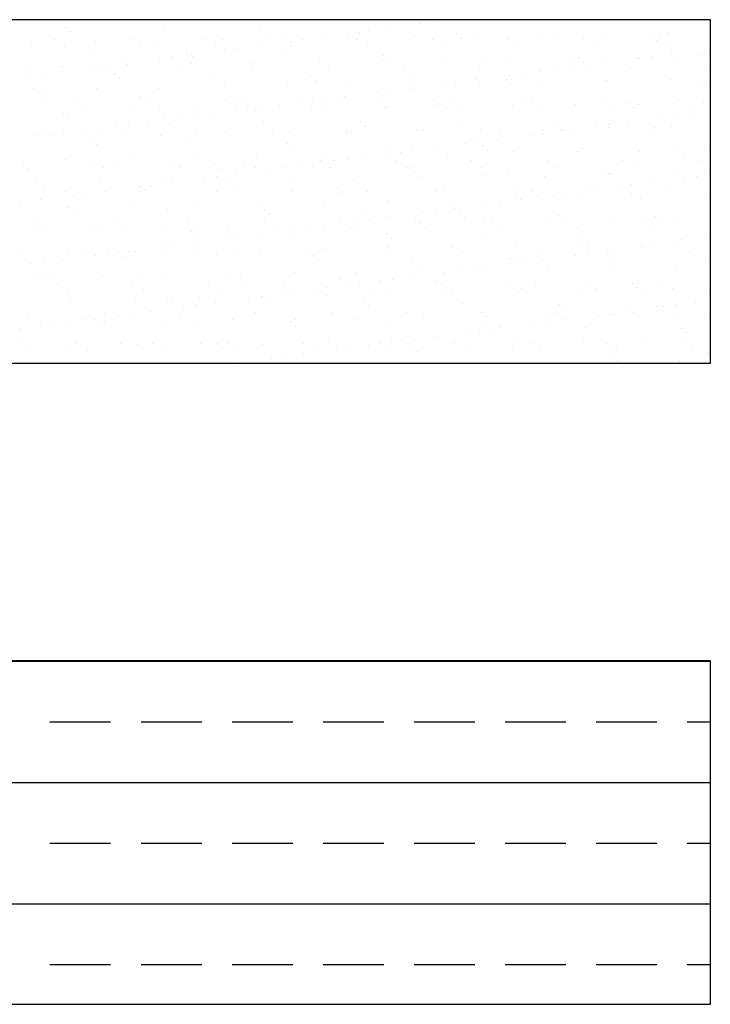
# Model space of a CAD drawing. Header units: millimetres. Extents: x -7023 to 53801, y 9849 to 33561.
# Tile 158 of 256: x 16901 to 16973, y 18083 to 18186. Entities that reach past the tile are written whole.
import ezdxf

# ---------------------------------------------------------------- set-up
doc = ezdxf.new("R2010")
doc.units = ezdxf.units.MM
doc.layers.add('.IE_podklad', color=252, linetype='Continuous')

msp = doc.modelspace()

# ---------------------------------------------------------------- linework, layer by layer
at = {"layer": '.IE_podklad'}
for p, q in [((16972.84, 18185.61), (16853.33, 18185.61)), ((16905.34, 18184.77), (16905.34, 18184.77)), ((16939.09, 18184.71), (16939.09, 18184.71)), ((16942.54, 18185.16), (16942.54, 18185.16)), ((16943.87, 18185.34), (16943.87, 18185.34)), ((16972.84, 18149.68), (16972.84, 18185.61)), ((16905.8, 18184.34), (16905.8, 18184.34)), ((16915.65, 18184.54), (16915.65, 18184.54)), ((16925.81, 18184.46), (16925.81, 18184.46)), ((16926.28, 18184.03), (16926.28, 18184.03)), ((16928.49, 18183.65), (16928.49, 18183.65)), ((16932.26, 18183.81), (16932.26, 18183.81)), ((16934.98, 18183.62), (16934.98, 18183.62)), ((16935.71, 18184.26), (16935.71, 18184.26)), ((16936.13, 18184.23), (16936.13, 18184.23)), ((16937.03, 18184.44), (16937.03, 18184.44)), ((16941.84, 18183.87), (16941.84, 18183.87)), ((16943.77, 18183.58), (16943.77, 18183.58)), ((16946.29, 18184.14), (16946.29, 18184.14)), ((16946.76, 18183.72), (16946.76, 18183.72)), ((16948.49, 18183.96), (16948.49, 18183.96)), ((16951.68, 18183.59), (16951.68, 18183.59)), ((16954.99, 18183.92), (16954.99, 18183.92)), ((16956.6, 18183.92), (16956.6, 18183.92)), ((16959.59, 18183.61), (16959.59, 18183.61)), ((16961.85, 18184.17), (16961.85, 18184.17)), ((16966.77, 18183.83), (16966.77, 18183.83)), ((16967.5, 18183.62), (16967.5, 18183.62)), ((16968.5, 18184.26), (16968.5, 18184.26)), ((16901.83, 18183.27), (16901.83, 18183.27)), ((16904.22, 18183.51), (16904.22, 18183.51)), ((16905.29, 18182.83), (16905.29, 18182.83)), ((16908.48, 18183.35), (16908.48, 18183.35)), ((16912.13, 18183.52), (16912.13, 18183.52)), ((16913.2, 18182.84), (16913.2, 18182.84)), ((16914.98, 18183.32), (16914.98, 18183.32)), ((16920.04, 18183.54), (16920.04, 18183.54)), ((16921.11, 18182.86), (16921.11, 18182.86)), ((16921.84, 18183.57), (16921.84, 18183.57)), ((16923.35, 18182.64), (16923.35, 18182.64)), ((16925.42, 18182.91), (16925.42, 18182.91)), ((16927.95, 18183.55), (16927.95, 18183.55)), ((16928.87, 18183.36), (16928.87, 18183.36)), ((16929.02, 18182.87), (16929.02, 18182.87)), ((16930.19, 18183.54), (16930.19, 18183.54)), ((16935.86, 18183.57), (16935.86, 18183.57)), ((16936.93, 18182.88), (16936.93, 18182.88)), ((16944.84, 18182.9), (16944.84, 18182.9)), ((16952.75, 18182.91), (16952.75, 18182.91)), ((16960.66, 18182.93), (16960.66, 18182.93)), ((16967.24, 18183.4), (16967.24, 18183.4)), ((16968.57, 18182.94), (16968.57, 18182.94)), ((16908.01, 18182.31), (16908.01, 18182.31)), ((16915.19, 18181.56), (16915.19, 18181.56)), ((16916.52, 18181.74), (16916.52, 18181.74)), ((16918.18, 18182.23), (16918.18, 18182.23)), ((16918.58, 18182.01), (16918.58, 18182.01)), ((16918.65, 18181.8), (16918.65, 18181.8)), ((16922.03, 18182.46), (16922.03, 18182.46)), ((16928.49, 18182), (16928.49, 18182)), ((16938.66, 18181.91), (16938.66, 18181.91)), ((16948.97, 18181.69), (16948.97, 18181.69)), ((16951.93, 18181.57), (16951.93, 18181.57)), ((16958.58, 18181.66), (16958.58, 18181.66)), ((16959.13, 18181.6), (16959.13, 18181.6)), ((16965.07, 18181.63), (16965.07, 18181.63)), ((16965.4, 18181.6), (16965.4, 18181.6)), ((16966.72, 18181.77), (16966.72, 18181.77)), ((16968.78, 18182.04), (16968.78, 18182.04)), ((16971.93, 18181.87), (16971.93, 18181.87)), ((16972.23, 18182.5), (16972.23, 18182.5)), ((16905.05, 18180.73), (16905.05, 18180.73)), ((16908.36, 18180.66), (16908.36, 18180.66)), ((16909.68, 18180.84), (16909.68, 18180.84)), ((16911.74, 18181.11), (16911.74, 18181.11)), ((16911.91, 18180.97), (16911.91, 18180.97)), ((16918.56, 18181.06), (16918.56, 18181.06)), ((16925.06, 18181.03), (16925.06, 18181.03)), ((16931.92, 18181.27), (16931.92, 18181.27)), ((16938.57, 18181.36), (16938.57, 18181.36)), ((16939.12, 18181.49), (16939.12, 18181.49)), ((16945.07, 18181.33), (16945.07, 18181.33)), ((16958.56, 18180.7), (16958.56, 18180.7)), ((16959.6, 18181.17), (16959.6, 18181.17)), ((16959.88, 18180.87), (16959.88, 18180.87)), ((16961.95, 18181.14), (16961.95, 18181.14)), ((16969.45, 18181.38), (16969.45, 18181.38)), ((16972.42, 18180.48), (16972.42, 18180.48)), ((16901.23, 18180.36), (16901.23, 18180.36)), ((16901.52, 18179.76), (16901.52, 18179.76)), ((16902.84, 18179.94), (16902.84, 18179.94)), ((16904.91, 18180.21), (16904.91, 18180.21)), ((16909.14, 18180.37), (16909.14, 18180.37)), ((16910.54, 18180), (16910.54, 18180)), ((16911.01, 18179.57), (16911.01, 18179.57)), ((16917.05, 18180.38), (16917.05, 18180.38)), ((16920.86, 18179.77), (16920.86, 18179.77)), ((16924.96, 18180.4), (16924.96, 18180.4)), ((16931.02, 18179.69), (16931.02, 18179.69)), ((16932.87, 18180.41), (16932.87, 18180.41)), ((16940.78, 18180.43), (16940.78, 18180.43)), ((16941.33, 18179.46), (16941.33, 18179.46)), ((16948.69, 18180.44), (16948.69, 18180.44)), ((16951.72, 18179.8), (16951.72, 18179.8)), ((16953.04, 18179.97), (16953.04, 18179.97)), ((16955.11, 18180.24), (16955.11, 18180.24)), ((16956.6, 18180.46), (16956.6, 18180.46)), ((16964.51, 18180.47), (16964.51, 18180.47)), ((16908.64, 18178.46), (16908.64, 18178.46)), ((16915.14, 18178.43), (16915.14, 18178.43)), ((16922, 18178.68), (16922, 18178.68)), ((16928.65, 18178.76), (16928.65, 18178.76)), ((16931.49, 18179.26), (16931.49, 18179.26)), ((16935.14, 18178.73), (16935.14, 18178.73)), ((16941.43, 18178.44), (16941.43, 18178.44)), ((16942, 18178.98), (16942, 18178.98)), ((16944.88, 18178.9), (16944.88, 18178.9)), ((16946.21, 18179.07), (16946.21, 18179.07)), ((16948.27, 18179.34), (16948.27, 18179.34)), ((16948.65, 18179.06), (16948.65, 18179.06)), ((16951.5, 18179.37), (16951.5, 18179.37)), ((16951.97, 18178.94), (16951.97, 18178.94)), ((16955.15, 18179.03), (16955.15, 18179.03)), ((16961.81, 18179.15), (16961.81, 18179.15)), ((16962.01, 18179.28), (16962.01, 18179.28)), ((16968.66, 18179.36), (16968.66, 18179.36)), ((16971.97, 18179.06), (16971.97, 18179.06)), ((16972.44, 18178.63), (16972.44, 18178.63)), ((16901.99, 18178.37), (16901.99, 18178.37)), ((16902.91, 18177.77), (16902.91, 18177.77)), ((16913.22, 18177.54), (16913.22, 18177.54)), ((16923.38, 18177.46), (16923.38, 18177.46)), ((16934.6, 18177.54), (16934.6, 18177.54)), ((16938.05, 18178), (16938.05, 18178)), ((16939.37, 18178.17), (16939.37, 18178.17)), ((16903.38, 18177.34), (16903.38, 18177.34)), ((16906.27, 18177.15), (16906.27, 18177.15)), ((16907.34, 18176.47), (16907.34, 18176.47)), ((16914.18, 18177.16), (16914.18, 18177.16)), ((16915.25, 18176.48), (16915.25, 18176.48)), ((16922.09, 18177.18), (16922.09, 18177.18)), ((16923.16, 18176.49), (16923.16, 18176.49)), ((16923.85, 18177.03), (16923.85, 18177.03)), ((16925.7, 18176.37), (16925.7, 18176.37)), ((16927.76, 18176.64), (16927.76, 18176.64)), ((16930, 18177.19), (16930, 18177.19)), ((16931.07, 18176.51), (16931.07, 18176.51)), ((16931.21, 18177.1), (16931.21, 18177.1)), ((16932.08, 18176.38), (16932.08, 18176.38)), ((16932.53, 18177.27), (16932.53, 18177.27)), ((16933.7, 18177.23), (16933.7, 18177.23)), ((16937.91, 18177.21), (16937.91, 18177.21)), ((16938.73, 18176.46), (16938.73, 18176.46)), ((16938.98, 18176.52), (16938.98, 18176.52)), ((16943.86, 18177.14), (16943.86, 18177.14)), ((16944.33, 18176.72), (16944.33, 18176.72)), ((16945.23, 18176.43), (16945.23, 18176.43)), ((16945.82, 18177.22), (16945.82, 18177.22)), ((16946.89, 18176.54), (16946.89, 18176.54)), ((16952.09, 18176.68), (16952.09, 18176.68)), ((16953.73, 18177.23), (16953.73, 18177.23)), ((16954.17, 18176.92), (16954.17, 18176.92)), ((16954.8, 18176.55), (16954.8, 18176.55)), ((16958.74, 18176.76), (16958.74, 18176.76)), ((16961.64, 18177.25), (16961.64, 18177.25)), ((16962.71, 18176.57), (16962.71, 18176.57)), ((16964.34, 18176.83), (16964.34, 18176.83)), ((16964.81, 18176.4), (16964.81, 18176.4)), ((16965.23, 18176.73), (16965.23, 18176.73)), ((16969.55, 18177.26), (16969.55, 18177.26)), ((16970.62, 18176.58), (16970.62, 18176.58)), ((16972.09, 18176.98), (16972.09, 18176.98)), ((16905.21, 18175.83), (16905.21, 18175.83)), ((16912.07, 18176.08), (16912.07, 18176.08)), ((16918.72, 18176.16), (16918.72, 18176.16)), ((16918.86, 18175.47), (16918.86, 18175.47)), ((16920.92, 18175.74), (16920.92, 18175.74)), ((16924.37, 18176.2), (16924.37, 18176.2)), ((16925.22, 18176.13), (16925.22, 18176.13)), ((16969.06, 18175.5), (16969.06, 18175.5)), ((16971.13, 18175.77), (16971.13, 18175.77)), ((16905.58, 18175.31), (16905.58, 18175.31)), ((16910.7, 18174.4), (16910.7, 18174.4)), ((16912.02, 18174.57), (16912.02, 18174.57)), ((16914.09, 18174.84), (16914.09, 18174.84)), ((16915.75, 18175.23), (16915.75, 18175.23)), ((16916.22, 18174.8), (16916.22, 18174.8)), ((16917.54, 18175.3), (16917.54, 18175.3)), ((16926.06, 18175), (16926.06, 18175)), ((16936.23, 18174.92), (16936.23, 18174.92)), ((16936.69, 18174.49), (16936.69, 18174.49)), ((16946.54, 18174.69), (16946.54, 18174.69)), ((16956.7, 18174.6), (16956.7, 18174.6)), ((16960.9, 18174.43), (16960.9, 18174.43)), ((16962.17, 18174.38), (16962.17, 18174.38)), ((16962.22, 18174.6), (16962.22, 18174.6)), ((16964.29, 18174.87), (16964.29, 18174.87)), ((16967.02, 18174.38), (16967.02, 18174.38)), ((16967.74, 18175.33), (16967.74, 18175.33)), ((16968.82, 18174.47), (16968.82, 18174.47)), ((16902.15, 18173.48), (16902.15, 18173.48)), ((16903.29, 18174), (16903.29, 18174)), ((16903.86, 18173.5), (16903.86, 18173.5)), ((16905.18, 18173.67), (16905.18, 18173.67)), ((16907.25, 18173.94), (16907.25, 18173.94)), ((16908.8, 18173.57), (16908.8, 18173.57)), ((16911.19, 18174.01), (16911.19, 18174.01)), ((16915.3, 18173.53), (16915.3, 18173.53)), ((16919.1, 18174.02), (16919.1, 18174.02)), ((16922.16, 18173.78), (16922.16, 18173.78)), ((16927.01, 18174.04), (16927.01, 18174.04)), ((16928.81, 18173.87), (16928.81, 18173.87)), ((16934.92, 18174.05), (16934.92, 18174.05)), ((16935.3, 18173.84), (16935.3, 18173.84)), ((16942.16, 18174.08), (16942.16, 18174.08)), ((16942.83, 18174.07), (16942.83, 18174.07)), ((16948.81, 18174.17), (16948.81, 18174.17)), ((16950.74, 18174.08), (16950.74, 18174.08)), ((16954.06, 18173.53), (16954.06, 18173.53)), ((16955.31, 18174.14), (16955.31, 18174.14)), ((16955.39, 18173.7), (16955.39, 18173.7)), ((16957.17, 18174.17), (16957.17, 18174.17)), ((16957.45, 18173.97), (16957.45, 18173.97)), ((16958.65, 18174.1), (16958.65, 18174.1)), ((16966.56, 18174.11), (16966.56, 18174.11)), ((16908.11, 18173), (16908.11, 18173)), ((16908.58, 18172.57), (16908.58, 18172.57)), ((16918.43, 18172.77), (16918.43, 18172.77)), ((16928.59, 18172.69), (16928.59, 18172.69)), ((16929.06, 18172.26), (16929.06, 18172.26)), ((16938.9, 18172.46), (16938.9, 18172.46)), ((16947.23, 18172.63), (16947.23, 18172.63)), ((16948.55, 18172.8), (16948.55, 18172.8)), ((16949.07, 18172.37), (16949.07, 18172.37)), ((16950.61, 18173.07), (16950.61, 18173.07)), ((16918.88, 18171.27), (16918.88, 18171.27)), ((16925.38, 18171.24), (16925.38, 18171.24)), ((16932.24, 18171.48), (16932.24, 18171.48)), ((16936.94, 18171.27), (16936.94, 18171.27)), ((16938.89, 18171.57), (16938.89, 18171.57)), ((16940.39, 18171.73), (16940.39, 18171.73)), ((16941.71, 18171.9), (16941.71, 18171.9)), ((16943.78, 18172.17), (16943.78, 18172.17)), ((16945.39, 18171.54), (16945.39, 18171.54)), ((16949.54, 18171.95), (16949.54, 18171.95)), ((16952.25, 18171.79), (16952.25, 18171.79)), ((16958.9, 18171.87), (16958.9, 18171.87)), ((16959.38, 18172.15), (16959.38, 18172.15)), ((16965.39, 18171.84), (16965.39, 18171.84)), ((16969.54, 18172.06), (16969.54, 18172.06)), ((16970.01, 18171.63), (16970.01, 18171.63)), ((16972.25, 18172.09), (16972.25, 18172.09)), ((16900.95, 18170.34), (16900.95, 18170.34)), ((16905.37, 18170.94), (16905.37, 18170.94)), ((16908.32, 18170.79), (16908.32, 18170.79)), ((16910.79, 18170.54), (16910.79, 18170.54)), ((16912.23, 18171.18), (16912.23, 18171.18)), ((16916.23, 18170.8), (16916.23, 18170.8)), ((16920.95, 18170.46), (16920.95, 18170.46)), ((16924.14, 18170.82), (16924.14, 18170.82)), ((16930.1, 18170.37), (16930.1, 18170.37)), ((16931.27, 18170.23), (16931.27, 18170.23)), ((16932.05, 18170.83), (16932.05, 18170.83)), ((16933.55, 18170.83), (16933.55, 18170.83)), ((16934.87, 18171), (16934.87, 18171)), ((16939.96, 18170.85), (16939.96, 18170.85)), ((16947.87, 18170.86), (16947.87, 18170.86)), ((16955.78, 18170.87), (16955.78, 18170.87)), ((16956.85, 18170.19), (16956.85, 18170.19)), ((16963.69, 18170.89), (16963.69, 18170.89)), ((16964.76, 18170.21), (16964.76, 18170.21)), ((16971.6, 18170.9), (16971.6, 18170.9)), ((16972.67, 18170.22), (16972.67, 18170.22)), ((16901.48, 18170.09), (16901.48, 18170.09)), ((16909.39, 18170.11), (16909.39, 18170.11)), ((16917.3, 18170.12), (16917.3, 18170.12)), ((16921.2, 18169.2), (16921.2, 18169.2)), ((16921.42, 18170.03), (16921.42, 18170.03)), ((16923.27, 18169.47), (16923.27, 18169.47)), ((16925.21, 18170.13), (16925.21, 18170.13)), ((16926.72, 18169.93), (16926.72, 18169.93)), ((16928.04, 18170.1), (16928.04, 18170.1)), ((16933.12, 18170.15), (16933.12, 18170.15)), ((16941.03, 18170.16), (16941.03, 18170.16)), ((16941.43, 18170.14), (16941.43, 18170.14)), ((16941.9, 18169.72), (16941.9, 18169.72)), ((16942.32, 18169.19), (16942.32, 18169.19)), ((16948.94, 18170.18), (16948.94, 18170.18)), ((16948.97, 18169.27), (16948.97, 18169.27)), ((16951.75, 18169.92), (16951.75, 18169.92)), ((16955.47, 18169.24), (16955.47, 18169.24)), ((16961.91, 18169.83), (16961.91, 18169.83)), ((16962.33, 18169.49), (16962.33, 18169.49)), ((16962.38, 18169.4), (16962.38, 18169.4)), ((16968.98, 18169.57), (16968.98, 18169.57)), ((16971.4, 18169.23), (16971.4, 18169.23)), ((16972.22, 18169.61), (16972.22, 18169.61)), ((16902.31, 18168.59), (16902.31, 18168.59)), ((16903.16, 18168.31), (16903.16, 18168.31)), ((16908.96, 18168.67), (16908.96, 18168.67)), ((16913.04, 18168.13), (16913.04, 18168.13)), ((16913.32, 18168.23), (16913.32, 18168.23)), ((16914.36, 18168.3), (16914.36, 18168.3)), ((16915.46, 18168.64), (16915.46, 18168.64)), ((16916.43, 18168.57), (16916.43, 18168.57)), ((16919.88, 18169.03), (16919.88, 18169.03)), ((16922.32, 18168.89), (16922.32, 18168.89)), ((16928.97, 18168.97), (16928.97, 18168.97)), ((16935.46, 18168.94), (16935.46, 18168.94)), ((16963.24, 18168.16), (16963.24, 18168.16)), ((16964.56, 18168.33), (16964.56, 18168.33)), ((16966.63, 18168.61), (16966.63, 18168.61)), ((16970.08, 18169.06), (16970.08, 18169.06)), ((16905.34, 18167.63), (16905.34, 18167.63)), ((16906.2, 18167.23), (16906.2, 18167.23)), ((16907.53, 18167.4), (16907.53, 18167.4)), ((16909.59, 18167.67), (16909.59, 18167.67)), ((16913.25, 18167.65), (16913.25, 18167.65)), ((16913.79, 18167.8), (16913.79, 18167.8)), ((16921.16, 18167.66), (16921.16, 18167.66)), ((16923.63, 18168), (16923.63, 18168)), ((16929.07, 18167.68), (16929.07, 18167.68)), ((16933.8, 18167.92), (16933.8, 18167.92)), ((16934.26, 18167.49), (16934.26, 18167.49)), ((16936.98, 18167.69), (16936.98, 18167.69)), ((16944.11, 18167.69), (16944.11, 18167.69)), ((16944.89, 18167.71), (16944.89, 18167.71)), ((16952.8, 18167.72), (16952.8, 18167.72)), ((16954.27, 18167.6), (16954.27, 18167.6)), ((16954.74, 18167.17), (16954.74, 18167.17)), ((16956.41, 18167.26), (16956.41, 18167.26)), ((16957.73, 18167.43), (16957.73, 18167.43)), ((16959.79, 18167.71), (16959.79, 18167.71)), ((16960.71, 18167.74), (16960.71, 18167.74)), ((16964.59, 18167.38), (16964.59, 18167.38)), ((16968.62, 18167.75), (16968.62, 18167.75)), ((16972.41, 18167.19), (16972.41, 18167.19)), ((16900.69, 18166.5), (16900.69, 18166.5)), ((16902.75, 18166.77), (16902.75, 18166.77)), ((16912.39, 18166.29), (16912.39, 18166.29)), ((16919.04, 18166.37), (16919.04, 18166.37)), ((16925.54, 18166.34), (16925.54, 18166.34)), ((16932.4, 18166.59), (16932.4, 18166.59)), ((16939.05, 18166.68), (16939.05, 18166.68)), ((16945.55, 18166.64), (16945.55, 18166.64)), ((16949.57, 18166.36), (16949.57, 18166.36)), ((16950.89, 18166.53), (16950.89, 18166.53)), ((16952.41, 18166.89), (16952.41, 18166.89)), ((16952.96, 18166.81), (16952.96, 18166.81)), ((16959.06, 18166.98), (16959.06, 18166.98)), ((16965.55, 18166.95), (16965.55, 18166.95)), ((16905.53, 18166.04), (16905.53, 18166.04)), ((16905.68, 18166), (16905.68, 18166)), ((16906.15, 18165.57), (16906.15, 18165.57)), ((16916, 18165.77), (16916, 18165.77)), ((16926.16, 18165.69), (16926.16, 18165.69)), ((16926.63, 18165.26), (16926.63, 18165.26)), ((16936.47, 18165.46), (16936.47, 18165.46)), ((16942.73, 18165.46), (16942.73, 18165.46)), ((16944.05, 18165.63), (16944.05, 18165.63)), ((16946.12, 18165.91), (16946.12, 18165.91)), ((16946.64, 18165.37), (16946.64, 18165.37)), ((16956.95, 18165.15), (16956.95, 18165.15)), ((16967.12, 18165.06), (16967.12, 18165.06)), ((16902.46, 18164.41), (16902.46, 18164.41)), ((16910.37, 18164.43), (16910.37, 18164.43)), ((16918.28, 18164.44), (16918.28, 18164.44)), ((16926.19, 18164.46), (16926.19, 18164.46)), ((16929.13, 18164.08), (16929.13, 18164.08)), ((16932.44, 18164.11), (16932.44, 18164.11)), ((16934.1, 18164.47), (16934.1, 18164.47)), ((16935.62, 18164.05), (16935.62, 18164.05)), ((16935.89, 18164.56), (16935.89, 18164.56)), ((16937.22, 18164.73), (16937.22, 18164.73)), ((16939.28, 18165.01), (16939.28, 18165.01)), ((16942.01, 18164.48), (16942.01, 18164.48)), ((16942.48, 18164.29), (16942.48, 18164.29)), ((16947.11, 18164.95), (16947.11, 18164.95)), ((16949.13, 18164.38), (16949.13, 18164.38)), ((16949.92, 18164.5), (16949.92, 18164.5)), ((16955.63, 18164.35), (16955.63, 18164.35)), ((16957.83, 18164.51), (16957.83, 18164.51)), ((16962.49, 18164.59), (16962.49, 18164.59)), ((16965.74, 18164.53), (16965.74, 18164.53)), ((16967.58, 18164.63), (16967.58, 18164.63)), ((16969.14, 18164.68), (16969.14, 18164.68)), ((16902.47, 18163.69), (16902.47, 18163.69)), ((16903.53, 18163.73), (16903.53, 18163.73)), ((16908.36, 18163.54), (16908.36, 18163.54)), ((16909.12, 18163.78), (16909.12, 18163.78)), ((16911.44, 18163.75), (16911.44, 18163.75)), ((16915.62, 18163.75), (16915.62, 18163.75)), ((16918.53, 18163.46), (16918.53, 18163.46)), ((16918.99, 18163.03), (16918.99, 18163.03)), ((16919.35, 18163.76), (16919.35, 18163.76)), ((16922.48, 18163.99), (16922.48, 18163.99)), ((16925.61, 18163.21), (16925.61, 18163.21)), ((16927.26, 18163.77), (16927.26, 18163.77)), ((16928.84, 18163.23), (16928.84, 18163.23)), ((16929.06, 18163.66), (16929.06, 18163.66)), ((16930.38, 18163.83), (16930.38, 18163.83)), ((16935.17, 18163.79), (16935.17, 18163.79)), ((16939, 18163.14), (16939, 18163.14)), ((16943.08, 18163.8), (16943.08, 18163.8)), ((16950.99, 18163.82), (16950.99, 18163.82)), ((16958.9, 18163.83), (16958.9, 18163.83)), ((16966.81, 18163.85), (16966.81, 18163.85)), ((16916.71, 18162.03), (16916.71, 18162.03)), ((16918.77, 18162.31), (16918.77, 18162.31)), ((16922.22, 18162.76), (16922.22, 18162.76)), ((16923.54, 18162.93), (16923.54, 18162.93)), ((16939.47, 18162.72), (16939.47, 18162.72)), ((16949.32, 18162.92), (16949.32, 18162.92)), ((16952.57, 18162), (16952.57, 18162)), ((16959.22, 18162.08), (16959.22, 18162.08)), ((16959.48, 18162.83), (16959.48, 18162.83)), ((16959.95, 18162.4), (16959.95, 18162.4)), ((16965.71, 18162.05), (16965.71, 18162.05)), ((16966.91, 18162.07), (16966.91, 18162.07)), ((16968.97, 18162.34), (16968.97, 18162.34)), ((16969.79, 18162.61), (16969.79, 18162.61)), ((16972.42, 18162.79), (16972.42, 18162.79)), ((16972.57, 18162.3), (16972.57, 18162.3)), ((16900.73, 18161.31), (16900.73, 18161.31)), ((16905.69, 18161.15), (16905.69, 18161.15)), ((16907.39, 18161.27), (16907.39, 18161.27)), ((16908.55, 18160.96), (16908.55, 18160.96)), ((16909.87, 18161.13), (16909.87, 18161.13)), ((16910.89, 18161.23), (16910.89, 18161.23)), ((16911.93, 18161.41), (16911.93, 18161.41)), ((16912.55, 18161.4), (16912.55, 18161.4)), ((16915.3, 18161.29), (16915.3, 18161.29)), ((16915.38, 18161.86), (16915.38, 18161.86)), ((16919.2, 18161.48), (16919.2, 18161.48)), ((16921.2, 18161), (16921.2, 18161)), ((16923.21, 18161.3), (16923.21, 18161.3)), ((16925.7, 18161.45), (16925.7, 18161.45)), ((16931.12, 18161.32), (16931.12, 18161.32)), ((16931.37, 18160.92), (16931.37, 18160.92)), ((16932.56, 18161.7), (16932.56, 18161.7)), ((16939.03, 18161.33), (16939.03, 18161.33)), ((16939.21, 18161.78), (16939.21, 18161.78)), ((16945.71, 18161.75), (16945.71, 18161.75)), ((16946.94, 18161.35), (16946.94, 18161.35)), ((16954.85, 18161.36), (16954.85, 18161.36)), ((16958.75, 18160.99), (16958.75, 18160.99)), ((16960.07, 18161.17), (16960.07, 18161.17)), ((16962.13, 18161.44), (16962.13, 18161.44)), ((16962.76, 18161.37), (16962.76, 18161.37)), ((16965.58, 18161.89), (16965.58, 18161.89)), ((16970.67, 18161.39), (16970.67, 18161.39)), ((16901.71, 18160.06), (16901.71, 18160.06)), ((16903.03, 18160.23), (16903.03, 18160.23)), ((16905.1, 18160.51), (16905.1, 18160.51)), ((16911.36, 18160.8), (16911.36, 18160.8)), ((16931.83, 18160.49), (16931.83, 18160.49)), ((16941.68, 18160.69), (16941.68, 18160.69)), ((16951.84, 18160.6), (16951.84, 18160.6)), ((16951.91, 18160.09), (16951.91, 18160.09)), ((16952.31, 18160.17), (16952.31, 18160.17)), ((16953.23, 18160.27), (16953.23, 18160.27)), ((16955.3, 18160.54), (16955.3, 18160.54)), ((16962.16, 18160.38), (16962.16, 18160.38)), ((16972.32, 18160.29), (16972.32, 18160.29)), ((16903.25, 18159), (16903.25, 18159)), ((16909.28, 18158.88), (16909.28, 18158.88)), ((16922.64, 18159.1), (16922.64, 18159.1)), ((16929.29, 18159.18), (16929.29, 18159.18)), ((16935.78, 18159.15), (16935.78, 18159.15)), ((16942.64, 18159.4), (16942.64, 18159.4)), ((16945.07, 18159.19), (16945.07, 18159.19)), ((16946.4, 18159.37), (16946.4, 18159.37)), ((16948.46, 18159.64), (16948.46, 18159.64)), ((16949.29, 18159.48), (16949.29, 18159.48)), ((16955.79, 18159.45), (16955.79, 18159.45)), ((16962.65, 18159.7), (16962.65, 18159.7)), ((16969.3, 18159.79), (16969.3, 18159.79)), ((16972.79, 18159.86), (16972.79, 18159.86)), ((16902.63, 18158.8), (16902.63, 18158.8)), ((16903.72, 18158.57), (16903.72, 18158.57)), ((16904.51, 18158.05), (16904.51, 18158.05)), ((16912.42, 18158.07), (16912.42, 18158.07)), ((16913.57, 18158.77), (16913.57, 18158.77)), ((16915.78, 18158.85), (16915.78, 18158.85)), ((16920.33, 18158.08), (16920.33, 18158.08)), ((16923.73, 18158.69), (16923.73, 18158.69)), ((16924.2, 18158.26), (16924.2, 18158.26)), ((16928.24, 18158.1), (16928.24, 18158.1)), ((16934.04, 18158.46), (16934.04, 18158.46)), ((16934.79, 18157.84), (16934.79, 18157.84)), ((16936.15, 18158.11), (16936.15, 18158.11)), ((16938.24, 18158.29), (16938.24, 18158.29)), ((16939.56, 18158.47), (16939.56, 18158.47)), ((16941.62, 18158.74), (16941.62, 18158.74)), ((16944.06, 18158.12), (16944.06, 18158.12)), ((16944.21, 18158.37), (16944.21, 18158.37)), ((16944.68, 18157.95), (16944.68, 18157.95)), ((16951.97, 18158.14), (16951.97, 18158.14)), ((16954.52, 18158.15), (16954.52, 18158.15)), ((16959.88, 18158.15), (16959.88, 18158.15)), ((16964.69, 18158.06), (16964.69, 18158.06)), ((16967.79, 18158.17), (16967.79, 18158.17)), ((16905.58, 18157.37), (16905.58, 18157.37)), ((16913.49, 18157.38), (16913.49, 18157.38)), ((16921.4, 18157.4), (16921.4, 18157.4)), ((16927.95, 18156.94), (16927.95, 18156.94)), ((16929.31, 18157.41), (16929.31, 18157.41)), ((16931.4, 18157.39), (16931.4, 18157.39)), ((16932.72, 18157.57), (16932.72, 18157.57)), ((16932.72, 18156.8), (16932.72, 18156.8)), ((16937.22, 18157.43), (16937.22, 18157.43)), ((16939.37, 18156.89), (16939.37, 18156.89)), ((16945.13, 18157.44), (16945.13, 18157.44)), ((16945.87, 18156.86), (16945.87, 18156.86)), ((16952.73, 18157.1), (16952.73, 18157.1)), ((16953.04, 18157.46), (16953.04, 18157.46)), ((16959.38, 18157.19), (16959.38, 18157.19)), ((16960.95, 18157.47), (16960.95, 18157.47)), ((16965.15, 18157.63), (16965.15, 18157.63)), ((16965.87, 18157.16), (16965.87, 18157.16)), ((16968.86, 18157.49), (16968.86, 18157.49)), ((16972.73, 18157.4), (16972.73, 18157.4)), ((16905.85, 18156.25), (16905.85, 18156.25)), ((16905.93, 18156.54), (16905.93, 18156.54)), ((16912.71, 18156.5), (16912.71, 18156.5)), ((16916.1, 18156.46), (16916.1, 18156.46)), ((16916.56, 18156.03), (16916.56, 18156.03)), ((16919.05, 18155.77), (16919.05, 18155.77)), ((16919.36, 18156.59), (16919.36, 18156.59)), ((16921.11, 18156.04), (16921.11, 18156.04)), ((16924.56, 18156.49), (16924.56, 18156.49)), ((16925.86, 18156.56), (16925.86, 18156.56)), ((16925.88, 18156.67), (16925.88, 18156.67)), ((16926.41, 18156.23), (16926.41, 18156.23)), ((16936.57, 18156.15), (16936.57, 18156.15)), ((16946.89, 18155.92), (16946.89, 18155.92)), ((16957.05, 18155.83), (16957.05, 18155.83)), ((16969.25, 18155.8), (16969.25, 18155.8)), ((16971.31, 18156.07), (16971.31, 18156.07)), ((16901.53, 18154.9), (16901.53, 18154.9)), ((16909.44, 18154.91), (16909.44, 18154.91)), ((16912.21, 18154.87), (16912.21, 18154.87)), ((16914.27, 18155.14), (16914.27, 18155.14)), ((16917.35, 18154.93), (16917.35, 18154.93)), ((16917.72, 18155.59), (16917.72, 18155.59)), ((16925.26, 18154.94), (16925.26, 18154.94)), ((16933.17, 18154.96), (16933.17, 18154.96)), ((16937.04, 18155.72), (16937.04, 18155.72)), ((16941.08, 18154.97), (16941.08, 18154.97)), ((16948.99, 18154.99), (16948.99, 18154.99)), ((16956.9, 18155), (16956.9, 18155)), ((16957.52, 18155.4), (16957.52, 18155.4)), ((16962.41, 18154.9), (16962.41, 18154.9)), ((16962.81, 18154.81), (16962.81, 18154.81)), ((16964.48, 18155.17), (16964.48, 18155.17)), ((16964.81, 18155.01), (16964.81, 18155.01)), ((16967.36, 18155.61), (16967.36, 18155.61)), ((16967.93, 18155.62), (16967.93, 18155.62)), ((16969.46, 18154.89), (16969.46, 18154.89)), ((16972.72, 18155.03), (16972.72, 18155.03)), ((16902.79, 18153.9), (16902.79, 18153.9)), ((16904.05, 18153.79), (16904.05, 18153.79)), ((16905.37, 18153.97), (16905.37, 18153.97)), ((16907.44, 18154.24), (16907.44, 18154.24)), ((16908.46, 18154.23), (16908.46, 18154.23)), ((16908.93, 18153.8), (16908.93, 18153.8)), ((16909.44, 18153.99), (16909.44, 18153.99)), ((16910.89, 18154.69), (16910.89, 18154.69)), ((16915.94, 18153.96), (16915.94, 18153.96)), ((16918.77, 18154), (16918.77, 18154)), ((16922.8, 18154.21), (16922.8, 18154.21)), ((16928.94, 18153.92), (16928.94, 18153.92)), ((16929.45, 18154.29), (16929.45, 18154.29)), ((16935.94, 18154.26), (16935.94, 18154.26)), ((16942.8, 18154.51), (16942.8, 18154.51)), ((16949.45, 18154.59), (16949.45, 18154.59)), ((16954.25, 18153.82), (16954.25, 18153.82)), ((16955.57, 18154), (16955.57, 18154)), ((16955.95, 18154.56), (16955.95, 18154.56)), ((16957.64, 18154.27), (16957.64, 18154.27)), ((16961.09, 18154.72), (16961.09, 18154.72)), ((16900.6, 18153.34), (16900.6, 18153.34)), ((16929.41, 18153.49), (16929.41, 18153.49)), ((16939.25, 18153.69), (16939.25, 18153.69)), ((16947.42, 18152.92), (16947.42, 18152.92)), ((16948.74, 18153.1), (16948.74, 18153.1)), ((16949.41, 18153.6), (16949.41, 18153.6)), ((16949.88, 18153.18), (16949.88, 18153.18)), ((16950.8, 18153.37), (16950.8, 18153.37)), ((16959.73, 18153.38), (16959.73, 18153.38)), ((16969.89, 18153.29), (16969.89, 18153.29)), ((16970.36, 18152.86), (16970.36, 18152.86)), ((16900.82, 18152), (16900.82, 18152)), ((16906.56, 18151.69), (16906.56, 18151.69)), ((16911.14, 18151.77), (16911.14, 18151.77)), ((16914.47, 18151.71), (16914.47, 18151.71)), ((16919.52, 18151.69), (16919.52, 18151.69)), ((16921.3, 18151.69), (16921.3, 18151.69)), ((16922.38, 18151.72), (16922.38, 18151.72)), ((16926.02, 18151.66), (16926.02, 18151.66)), ((16930.29, 18151.74), (16930.29, 18151.74)), ((16932.88, 18151.91), (16932.88, 18151.91)), ((16938.2, 18151.75), (16938.2, 18151.75)), ((16939.53, 18151.99), (16939.53, 18151.99)), ((16940.58, 18152.02), (16940.58, 18152.02)), ((16941.9, 18152.2), (16941.9, 18152.2)), ((16943.97, 18152.47), (16943.97, 18152.47)), ((16946.03, 18151.96), (16946.03, 18151.96)), ((16946.11, 18151.76), (16946.11, 18151.76)), ((16952.89, 18152.21), (16952.89, 18152.21)), ((16954.02, 18151.78), (16954.02, 18151.78)), ((16959.54, 18152.29), (16959.54, 18152.29)), ((16961.93, 18151.79), (16961.93, 18151.79)), ((16966.03, 18152.26), (16966.03, 18152.26)), ((16969.84, 18151.81), (16969.84, 18151.81)), ((16901.29, 18151.57), (16901.29, 18151.57)), ((16906.01, 18151.36), (16906.01, 18151.36)), ((16907.63, 18151.01), (16907.63, 18151.01)), ((16912.87, 18151.61), (16912.87, 18151.61)), ((16915.54, 18151.02), (16915.54, 18151.02)), ((16921.77, 18151.26), (16921.77, 18151.26)), ((16923.45, 18151.04), (16923.45, 18151.04)), ((16930.29, 18150.67), (16930.29, 18150.67)), ((16931.36, 18151.05), (16931.36, 18151.05)), ((16931.62, 18151.46), (16931.62, 18151.46)), ((16933.74, 18151.12), (16933.74, 18151.12)), ((16935.06, 18151.3), (16935.06, 18151.3)), ((16937.13, 18151.57), (16937.13, 18151.57)), ((16939.27, 18151.07), (16939.27, 18151.07)), ((16941.78, 18151.37), (16941.78, 18151.37)), ((16942.25, 18150.95), (16942.25, 18150.95)), ((16947.18, 18151.08), (16947.18, 18151.08)), ((16952.09, 18151.15), (16952.09, 18151.15)), ((16955.09, 18151.1), (16955.09, 18151.1)), ((16962.26, 18151.06), (16962.26, 18151.06)), ((16962.72, 18150.63), (16962.72, 18150.63)), ((16963, 18151.11), (16963, 18151.11)), ((16970.91, 18151.12), (16970.91, 18151.12)), ((16972.57, 18150.84), (16972.57, 18150.84)), ((16853.33, 18149.68), (16972.84, 18149.68)), ((16923.45, 18149.77), (16923.45, 18149.77)), ((16926.9, 18150.22), (16926.9, 18150.22)), ((16928.23, 18150.4), (16928.23, 18150.4)), ((16949.61, 18149.7), (16949.61, 18149.7)), ((16962.97, 18149.91), (16962.97, 18149.91)), ((16969.62, 18150), (16969.62, 18150)), ((16972.84, 18118.55), (16853.33, 18118.55)), ((16853.33, 18118.53), (16972.84, 18118.53)), ((16972.84, 18082.62), (16972.84, 18118.55)), ((16903.75, 18112.18), (16910.1, 18112.18)), ((16913.28, 18112.18), (16919.63, 18112.18)), ((16922.8, 18112.18), (16929.15, 18112.18)), ((16932.33, 18112.18), (16938.68, 18112.18)), ((16941.85, 18112.18), (16948.2, 18112.18)), ((16951.38, 18112.18), (16957.73, 18112.18)), ((16960.9, 18112.18), (16967.25, 18112.18)), ((16970.43, 18112.18), (16972.84, 18112.18)), ((16853.33, 18105.83), (16972.84, 18105.83)), ((16903.75, 18099.48), (16910.1, 18099.48)), ((16913.28, 18099.48), (16919.63, 18099.48)), ((16922.8, 18099.48), (16929.15, 18099.48)), ((16932.33, 18099.48), (16938.68, 18099.48)), ((16941.85, 18099.48), (16948.2, 18099.48)), ((16951.38, 18099.48), (16957.73, 18099.48)), ((16960.9, 18099.48), (16967.25, 18099.48)), ((16970.43, 18099.48), (16972.84, 18099.48)), ((16853.33, 18093.13), (16972.84, 18093.13)), ((16903.75, 18086.78), (16910.1, 18086.78)), ((16913.28, 18086.78), (16919.63, 18086.78)), ((16922.8, 18086.78), (16929.15, 18086.78)), ((16932.33, 18086.78), (16938.68, 18086.78)), ((16941.85, 18086.78), (16948.2, 18086.78)), ((16951.38, 18086.78), (16957.73, 18086.78)), ((16960.9, 18086.78), (16967.25, 18086.78)), ((16970.43, 18086.78), (16972.84, 18086.78)), ((16853.33, 18082.62), (16972.84, 18082.62))]:
    msp.add_line(p, q, dxfattribs=at)

doc.saveas('drawing.dxf')
